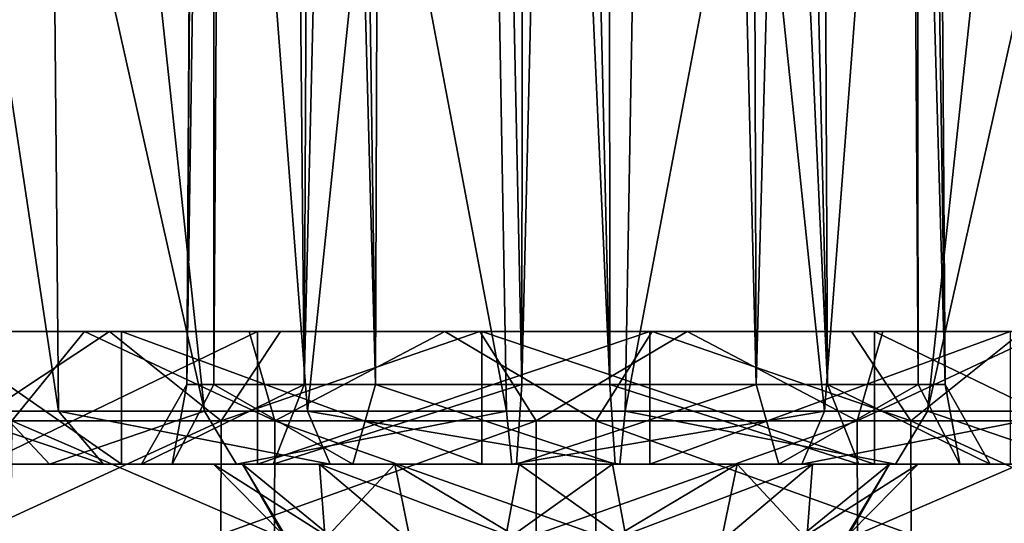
# Model space of a CAD drawing. Header units: millimetres. Extents: x -129 to 0, y -129 to 137.
# Tile 40 of 59: x -108.12 to -96.99, y 68.5 to 74.2. Entities that reach past the tile are written whole.
import ezdxf

# ---------------------------------------------------------------- set-up
doc = ezdxf.new("R2010")
doc.units = ezdxf.units.MM
doc.header["$LTSCALE"] = 65.185185
for name, color, linetype in [('638', 7, 'CONTINUOUS'), ('639', 7, 'CONTINUOUS'), ('644', 7, 'CONTINUOUS'), ('646', 7, 'CONTINUOUS'), ('647', 7, 'CONTINUOUS'), ('649', 7, 'CONTINUOUS'), ('651', 7, 'CONTINUOUS'), ('652', 7, 'CONTINUOUS'), ('661', 7, 'CONTINUOUS'), ('663', 7, 'CONTINUOUS'), ('664', 7, 'CONTINUOUS'), ('666', 7, 'CONTINUOUS'), ('667', 7, 'CONTINUOUS'), ('668', 7, 'CONTINUOUS'), ('669', 7, 'CONTINUOUS'), ('671', 7, 'CONTINUOUS'), ('672', 7, 'CONTINUOUS'), ('675', 7, 'CONTINUOUS'), ('677', 7, 'CONTINUOUS'), ('679', 7, 'CONTINUOUS'), ('680', 7, 'CONTINUOUS'), ('682', 7, 'CONTINUOUS'), ('683', 7, 'CONTINUOUS'), ('684', 7, 'CONTINUOUS'), ('685', 7, 'CONTINUOUS'), ('686', 7, 'CONTINUOUS'), ('688', 7, 'CONTINUOUS'), ('742', 7, 'CONTINUOUS'), ('743', 7, 'CONTINUOUS'), ('744', 7, 'CONTINUOUS'), ('745', 7, 'CONTINUOUS'), ('777', 7, 'CONTINUOUS')]:
    doc.layers.add(name, color=color, linetype=linetype)

msp = doc.modelspace()

# ---------------------------------------------------------------- linework, layer by layer
at = {"layer": '638', "linetype": 'CONTINUOUS'}
for points in [[(-108.721, 70.67, 3.226), (-108.215, 69.658, 5.427), (-107.393, 70.67, 5.16), (-108.721, 70.67, 3.226)], [(-108.215, 69.658, 5.427), (-105.24, 69.658, 7.608), (-107.393, 70.67, 5.16), (-108.215, 69.658, 5.427)], [(-107.393, 70.67, 5.16), (-105.24, 69.658, 7.608), (-105.532, 70.67, 6.589), (-107.393, 70.67, 5.16)], [(-105.532, 70.67, 6.589), (-105.24, 69.658, 7.608), (-103.32, 70.67, 7.374), (-105.532, 70.67, 6.589)], [(-105.24, 69.658, 7.608), (-101.613, 69.658, 8.282), (-103.32, 70.67, 7.374), (-105.24, 69.658, 7.608)], [(-103.32, 70.67, 7.374), (-101.613, 69.658, 8.282), (-100.975, 70.67, 7.436), (-103.32, 70.67, 7.374)], [(-101.613, 69.658, 8.282), (-98.053, 69.658, 7.315), (-100.975, 70.67, 7.436), (-101.613, 69.658, 8.282)], [(-100.975, 70.67, 7.436), (-98.053, 69.658, 7.315), (-98.724, 70.67, 6.771), (-100.975, 70.67, 7.436)], [(-98.724, 70.67, 6.771), (-98.053, 69.658, 7.315), (-96.79, 70.67, 5.443), (-98.724, 70.67, 6.771)], [(-98.053, 69.658, 7.315), (-95.265, 69.658, 4.9), (-96.79, 70.67, 5.443), (-98.053, 69.658, 7.315)], [(-108.223, 68.375, 5.434), (-105.244, 68.375, 7.618), (-108.215, 69.658, 5.427), (-108.223, 68.375, 5.434)], [(-108.215, 69.658, 5.427), (-105.244, 68.375, 7.618), (-105.24, 69.658, 7.608), (-108.215, 69.658, 5.427)], [(-105.244, 68.375, 7.618), (-101.613, 68.375, 8.293), (-105.24, 69.658, 7.608), (-105.244, 68.375, 7.618)], [(-105.24, 69.658, 7.608), (-101.613, 68.375, 8.293), (-101.613, 69.658, 8.282), (-105.24, 69.658, 7.608)], [(-101.613, 68.375, 8.293), (-98.048, 68.375, 7.325), (-101.613, 69.658, 8.282), (-101.613, 68.375, 8.293)], [(-101.613, 69.658, 8.282), (-98.048, 68.375, 7.325), (-98.053, 69.658, 7.315), (-101.613, 69.658, 8.282)], [(-98.048, 68.375, 7.325), (-95.256, 68.375, 4.907), (-98.053, 69.658, 7.315), (-98.048, 68.375, 7.325)], [(-98.053, 69.658, 7.315), (-95.256, 68.375, 4.907), (-95.265, 69.658, 4.9), (-98.053, 69.658, 7.315)]]:
    msp.add_3dface(points, dxfattribs=at)
at = {"layer": '639', "linetype": 'CONTINUOUS'}
for points in [[(-108.539, 70.67, -3.582), (-109.324, 70.67, -1.37), (-106.973, 70.67, -5.298), (-108.539, 70.67, -3.582)], [(-106.973, 70.67, -5.298), (-109.324, 70.67, -1.37), (-109.127, 70.67, -1.334), (-106.973, 70.67, -5.298)], [(-108.721, 70.67, 3.226), (-107.393, 70.67, 5.16), (-108.54, 70.67, 3.14), (-108.721, 70.67, 3.226)], [(-108.54, 70.67, 3.14), (-107.393, 70.67, 5.16), (-105.436, 70.67, 6.414), (-108.54, 70.67, 3.14)], [(-107.11, 70.67, -5.443), (-108.539, 70.67, -3.582), (-106.973, 70.67, -5.298), (-107.11, 70.67, -5.443)], [(-107.393, 70.67, 5.16), (-105.532, 70.67, 6.589), (-105.436, 70.67, 6.414), (-107.393, 70.67, 5.16)], [(-105.176, 70.67, -6.771), (-107.11, 70.67, -5.443), (-102.899, 70.67, -7.238), (-105.176, 70.67, -6.771)], [(-102.899, 70.67, -7.238), (-107.11, 70.67, -5.443), (-106.973, 70.67, -5.298), (-102.899, 70.67, -7.238)], [(-105.532, 70.67, 6.589), (-103.32, 70.67, 7.374), (-100.975, 70.67, 7.436), (-105.532, 70.67, 6.589)], [(-105.532, 70.67, 6.589), (-100.975, 70.67, 7.436), (-101.001, 70.67, 7.238), (-105.532, 70.67, 6.589)], [(-105.436, 70.67, 6.414), (-105.532, 70.67, 6.589), (-101.001, 70.67, 7.238), (-105.436, 70.67, 6.414)], [(-102.925, 70.67, -7.436), (-105.176, 70.67, -6.771), (-102.899, 70.67, -7.238), (-102.925, 70.67, -7.436)], [(-100.58, 70.67, -7.374), (-102.925, 70.67, -7.436), (-98.368, 70.67, -6.589), (-100.58, 70.67, -7.374)], [(-98.368, 70.67, -6.589), (-102.925, 70.67, -7.436), (-102.899, 70.67, -7.238), (-98.368, 70.67, -6.589)], [(-98.464, 70.67, -6.414), (-98.368, 70.67, -6.589), (-102.899, 70.67, -7.238), (-98.464, 70.67, -6.414)], [(-100.975, 70.67, 7.436), (-98.724, 70.67, 6.771), (-101.001, 70.67, 7.238), (-100.975, 70.67, 7.436)], [(-98.724, 70.67, 6.771), (-96.79, 70.67, 5.443), (-101.001, 70.67, 7.238), (-98.724, 70.67, 6.771)], [(-101.001, 70.67, 7.238), (-96.79, 70.67, 5.443), (-96.927, 70.67, 5.298), (-101.001, 70.67, 7.238)], [(-96.507, 70.67, -5.16), (-98.368, 70.67, -6.589), (-98.464, 70.67, -6.414), (-96.507, 70.67, -5.16)], [(-95.36, 70.67, -3.14), (-96.507, 70.67, -5.16), (-98.464, 70.67, -6.414), (-95.36, 70.67, -3.14)]]:
    msp.add_3dface(points, dxfattribs=at)
at = {"layer": '644', "linetype": 'CONTINUOUS'}
for points in [[(-108.539, 70.67, -3.582), (-107.11, 70.67, -5.443), (-108.635, 69.658, -4.9), (-108.539, 70.67, -3.582)], [(-107.11, 70.67, -5.443), (-105.847, 69.658, -7.315), (-108.635, 69.658, -4.9), (-107.11, 70.67, -5.443)], [(-107.11, 70.67, -5.443), (-105.176, 70.67, -6.771), (-105.847, 69.658, -7.315), (-107.11, 70.67, -5.443)], [(-105.176, 70.67, -6.771), (-102.925, 70.67, -7.436), (-105.847, 69.658, -7.315), (-105.176, 70.67, -6.771)], [(-102.925, 70.67, -7.436), (-102.287, 69.658, -8.282), (-105.847, 69.658, -7.315), (-102.925, 70.67, -7.436)], [(-102.925, 70.67, -7.436), (-100.58, 70.67, -7.374), (-102.287, 69.658, -8.282), (-102.925, 70.67, -7.436)], [(-100.58, 70.67, -7.374), (-98.66, 69.658, -7.608), (-102.287, 69.658, -8.282), (-100.58, 70.67, -7.374)], [(-100.58, 70.67, -7.374), (-98.368, 70.67, -6.589), (-98.66, 69.658, -7.608), (-100.58, 70.67, -7.374)], [(-98.368, 70.67, -6.589), (-96.507, 70.67, -5.16), (-98.66, 69.658, -7.608), (-98.368, 70.67, -6.589)], [(-96.507, 70.67, -5.16), (-95.685, 69.658, -5.427), (-98.66, 69.658, -7.608), (-96.507, 70.67, -5.16)], [(-105.852, 68.375, -7.325), (-108.644, 68.375, -4.907), (-105.847, 69.658, -7.315), (-105.852, 68.375, -7.325)], [(-105.847, 69.658, -7.315), (-108.644, 68.375, -4.907), (-108.635, 69.658, -4.9), (-105.847, 69.658, -7.315)], [(-102.287, 68.375, -8.293), (-105.852, 68.375, -7.325), (-102.287, 69.658, -8.282), (-102.287, 68.375, -8.293)], [(-102.287, 69.658, -8.282), (-105.852, 68.375, -7.325), (-105.847, 69.658, -7.315), (-102.287, 69.658, -8.282)], [(-98.656, 68.375, -7.618), (-102.287, 68.375, -8.293), (-98.66, 69.658, -7.608), (-98.656, 68.375, -7.618)], [(-98.66, 69.658, -7.608), (-102.287, 68.375, -8.293), (-102.287, 69.658, -8.282), (-98.66, 69.658, -7.608)], [(-95.685, 69.658, -5.427), (-98.656, 68.375, -7.618), (-98.66, 69.658, -7.608), (-95.685, 69.658, -5.427)], [(-95.677, 68.375, -5.434), (-98.656, 68.375, -7.618), (-95.685, 69.658, -5.427), (-95.677, 68.375, -5.434)]]:
    msp.add_3dface(points, dxfattribs=at)
at = {"layer": '646', "linetype": 'CONTINUOUS'}
for points in [[(-108.54, 70.67, 3.14), (-105.436, 70.67, 6.414), (-108.54, 69.17, 3.14), (-108.54, 70.67, 3.14)], [(-108.54, 69.17, 3.14), (-105.436, 70.67, 6.414), (-105.436, 69.17, 6.414), (-108.54, 69.17, 3.14)], [(-105.436, 70.67, 6.414), (-101.001, 70.67, 7.238), (-105.436, 69.17, 6.414), (-105.436, 70.67, 6.414)], [(-105.436, 69.17, 6.414), (-101.001, 70.67, 7.238), (-101.001, 69.17, 7.238), (-105.436, 69.17, 6.414)], [(-101.001, 70.67, 7.238), (-96.927, 70.67, 5.298), (-101.001, 69.17, 7.238), (-101.001, 70.67, 7.238)], [(-101.001, 69.17, 7.238), (-96.927, 70.67, 5.298), (-96.927, 69.17, 5.298), (-101.001, 69.17, 7.238)]]:
    msp.add_3dface(points, dxfattribs=at)
at = {"layer": '647', "linetype": 'CONTINUOUS'}
for points in [[(-106.973, 69.17, -5.298), (-109.127, 69.17, -1.334), (-107.789, 69.17, -2.665), (-106.973, 69.17, -5.298)], [(-107.789, 69.17, -2.665), (-109.127, 69.17, -1.334), (-108.34, 69.17, 0.611), (-107.789, 69.17, -2.665)], [(-108.54, 69.17, 3.14), (-105.436, 69.17, 6.414), (-107.178, 69.17, 3.724), (-108.54, 69.17, 3.14)], [(-108.34, 69.17, 0.611), (-108.54, 69.17, 3.14), (-107.178, 69.17, 3.724), (-108.34, 69.17, 0.611)], [(-105.674, 69.17, -5.228), (-106.973, 69.17, -5.298), (-107.789, 69.17, -2.665), (-105.674, 69.17, -5.228)], [(-107.178, 69.17, 3.724), (-105.436, 69.17, 6.414), (-104.615, 69.17, 5.839), (-107.178, 69.17, 3.724)], [(-102.899, 69.17, -7.238), (-106.973, 69.17, -5.298), (-102.561, 69.17, -6.39), (-102.899, 69.17, -7.238)], [(-102.561, 69.17, -6.39), (-106.973, 69.17, -5.298), (-105.674, 69.17, -5.228), (-102.561, 69.17, -6.39)], [(-105.436, 69.17, 6.414), (-101.001, 69.17, 7.238), (-101.339, 69.17, 6.39), (-105.436, 69.17, 6.414)], [(-104.615, 69.17, 5.839), (-105.436, 69.17, 6.414), (-101.339, 69.17, 6.39), (-104.615, 69.17, 5.839)], [(-98.464, 69.17, -6.414), (-102.899, 69.17, -7.238), (-102.561, 69.17, -6.39), (-98.464, 69.17, -6.414)], [(-99.285, 69.17, -5.839), (-98.464, 69.17, -6.414), (-102.561, 69.17, -6.39), (-99.285, 69.17, -5.839)], [(-101.001, 69.17, 7.238), (-96.927, 69.17, 5.298), (-101.339, 69.17, 6.39), (-101.001, 69.17, 7.238)], [(-101.339, 69.17, 6.39), (-96.927, 69.17, 5.298), (-98.226, 69.17, 5.228), (-101.339, 69.17, 6.39)], [(-96.722, 69.17, -3.724), (-98.464, 69.17, -6.414), (-99.285, 69.17, -5.839), (-96.722, 69.17, -3.724)], [(-95.36, 69.17, -3.14), (-98.464, 69.17, -6.414), (-96.722, 69.17, -3.724), (-95.36, 69.17, -3.14)], [(-98.226, 69.17, 5.228), (-96.927, 69.17, 5.298), (-96.111, 69.17, 2.665), (-98.226, 69.17, 5.228)]]:
    msp.add_3dface(points, dxfattribs=at)
at = {"layer": '649', "linetype": 'CONTINUOUS'}
for points in [[(-106.973, 70.67, -5.298), (-109.127, 70.67, -1.334), (-106.973, 69.17, -5.298), (-106.973, 70.67, -5.298)], [(-109.127, 70.67, -1.334), (-109.127, 69.17, -1.334), (-106.973, 69.17, -5.298), (-109.127, 70.67, -1.334)], [(-102.899, 70.67, -7.238), (-106.973, 70.67, -5.298), (-102.899, 69.17, -7.238), (-102.899, 70.67, -7.238)], [(-106.973, 70.67, -5.298), (-106.973, 69.17, -5.298), (-102.899, 69.17, -7.238), (-106.973, 70.67, -5.298)], [(-98.464, 70.67, -6.414), (-102.899, 70.67, -7.238), (-98.464, 69.17, -6.414), (-98.464, 70.67, -6.414)], [(-102.899, 70.67, -7.238), (-102.899, 69.17, -7.238), (-98.464, 69.17, -6.414), (-102.899, 70.67, -7.238)], [(-95.36, 70.67, -3.14), (-98.464, 70.67, -6.414), (-95.36, 69.17, -3.14), (-95.36, 70.67, -3.14)], [(-98.464, 70.67, -6.414), (-98.464, 69.17, -6.414), (-95.36, 69.17, -3.14), (-98.464, 70.67, -6.414)]]:
    msp.add_3dface(points, dxfattribs=at)
at = {"layer": '651', "linetype": 'CONTINUOUS'}
for points in [[(-105.606, 69.17, 1.742), (-105.145, 68.37, -0.594), (-105.932, 69.17, -0.74), (-105.606, 69.17, 1.742)], [(-105.129, 68.37, 0.674), (-105.145, 68.37, -0.594), (-105.606, 69.17, 1.742), (-105.129, 68.37, 0.674)], [(-104.629, 68.37, 1.84), (-105.129, 68.37, 0.674), (-105.606, 69.17, 1.742), (-104.629, 68.37, 1.84)], [(-103.884, 69.17, 3.558), (-104.629, 68.37, 1.84), (-105.606, 69.17, 1.742), (-103.884, 69.17, 3.558)], [(-103.721, 68.37, 2.725), (-104.629, 68.37, 1.84), (-103.884, 69.17, 3.558), (-103.721, 68.37, 2.725)], [(-102.544, 68.37, 3.195), (-103.721, 68.37, 2.725), (-103.884, 69.17, 3.558), (-102.544, 68.37, 3.195)], [(-101.423, 69.17, 4.016), (-102.544, 68.37, 3.195), (-103.884, 69.17, 3.558), (-101.423, 69.17, 4.016)], [(-101.276, 68.37, 3.179), (-102.544, 68.37, 3.195), (-101.423, 69.17, 4.016), (-101.276, 68.37, 3.179)], [(-99.164, 69.17, 2.939), (-101.276, 68.37, 3.179), (-101.423, 69.17, 4.016), (-99.164, 69.17, 2.939)], [(-100.11, 68.37, 2.679), (-101.276, 68.37, 3.179), (-99.164, 69.17, 2.939), (-100.11, 68.37, 2.679)], [(-99.225, 68.37, 1.771), (-100.11, 68.37, 2.679), (-99.164, 69.17, 2.939), (-99.225, 68.37, 1.771)], [(-98.755, 68.37, 0.594), (-99.225, 68.37, 1.771), (-97.968, 69.17, 0.74), (-98.755, 68.37, 0.594)], [(-97.968, 69.17, 0.74), (-99.225, 68.37, 1.771), (-99.164, 69.17, 2.939), (-97.968, 69.17, 0.74)]]:
    msp.add_3dface(points, dxfattribs=at)
at = {"layer": '652', "linetype": 'CONTINUOUS'}
for points in [[(-105.145, 68.37, -0.594), (-104.675, 68.37, -1.771), (-105.932, 69.17, -0.74), (-105.145, 68.37, -0.594)], [(-105.932, 69.17, -0.74), (-104.675, 68.37, -1.771), (-104.736, 69.17, -2.939), (-105.932, 69.17, -0.74)], [(-104.675, 68.37, -1.771), (-103.79, 68.37, -2.679), (-104.736, 69.17, -2.939), (-104.675, 68.37, -1.771)], [(-103.79, 68.37, -2.679), (-102.624, 68.37, -3.179), (-104.736, 69.17, -2.939), (-103.79, 68.37, -2.679)], [(-104.736, 69.17, -2.939), (-102.624, 68.37, -3.179), (-102.477, 69.17, -4.016), (-104.736, 69.17, -2.939)], [(-102.624, 68.37, -3.179), (-101.356, 68.37, -3.195), (-102.477, 69.17, -4.016), (-102.624, 68.37, -3.179)], [(-102.477, 69.17, -4.016), (-101.356, 68.37, -3.195), (-100.016, 69.17, -3.558), (-102.477, 69.17, -4.016)], [(-101.356, 68.37, -3.195), (-100.179, 68.37, -2.725), (-100.016, 69.17, -3.558), (-101.356, 68.37, -3.195)], [(-100.179, 68.37, -2.725), (-99.271, 68.37, -1.84), (-100.016, 69.17, -3.558), (-100.179, 68.37, -2.725)], [(-100.016, 69.17, -3.558), (-99.271, 68.37, -1.84), (-98.294, 69.17, -1.742), (-100.016, 69.17, -3.558)], [(-99.271, 68.37, -1.84), (-98.771, 68.37, -0.674), (-98.294, 69.17, -1.742), (-99.271, 68.37, -1.84)], [(-98.771, 68.37, -0.674), (-98.755, 68.37, 0.594), (-98.294, 69.17, -1.742), (-98.771, 68.37, -0.674)], [(-98.755, 68.37, 0.594), (-97.968, 69.17, 0.74), (-98.294, 69.17, -1.742), (-98.755, 68.37, 0.594)]]:
    msp.add_3dface(points, dxfattribs=at)
at = {"layer": '661', "color": 7, "linetype": 'CONTINUOUS'}
for points in [[(-98.226, 69.17, 5.228), (-96.111, 69.17, 2.665), (-97.865, 69.77, 5.734), (-98.226, 69.17, 5.228)], [(-96.111, 69.17, 2.665), (-95.546, 69.77, 2.923), (-97.865, 69.77, 5.734), (-96.111, 69.17, 2.665)]]:
    msp.add_3dface(points, dxfattribs=at)
at = {"layer": '663', "color": 7, "linetype": 'CONTINUOUS'}
msp.add_3dface([(-95.838, 111.414, -13.39), (-96.216, 69.77, -4.085), (-99.027, 69.77, -6.404), (-95.838, 111.414, -13.39)], dxfattribs=at)
at = {"layer": '664', "color": 7, "linetype": 'CONTINUOUS'}
for points in [[(-96.722, 69.17, -3.724), (-99.285, 69.17, -5.839), (-96.216, 69.77, -4.085), (-96.722, 69.17, -3.724)], [(-96.216, 69.77, -4.085), (-99.285, 69.17, -5.839), (-99.027, 69.77, -6.404), (-96.216, 69.77, -4.085)]]:
    msp.add_3dface(points, dxfattribs=at)
at = {"layer": '666', "color": 7, "linetype": 'CONTINUOUS'}
for points in [[(-95.838, 111.414, -13.39), (-99.027, 69.77, -6.404), (-103.352, 111.414, -14.652), (-95.838, 111.414, -13.39)], [(-103.352, 111.414, -14.652), (-99.027, 69.77, -6.404), (-102.621, 69.77, -7.008), (-103.352, 111.414, -14.652)]]:
    msp.add_3dface(points, dxfattribs=at)
at = {"layer": '667', "color": 7, "linetype": 'CONTINUOUS'}
for points in [[(-99.027, 69.77, -6.404), (-102.561, 69.17, -6.39), (-102.621, 69.77, -7.008), (-99.027, 69.77, -6.404)], [(-99.285, 69.17, -5.839), (-102.561, 69.17, -6.39), (-99.027, 69.77, -6.404), (-99.285, 69.17, -5.839)]]:
    msp.add_3dface(points, dxfattribs=at)
at = {"layer": '668', "color": 7, "linetype": 'CONTINUOUS'}
for points in [[(-103.352, 111.414, -14.652), (-102.621, 69.77, -7.008), (-110.49, 111.414, -11.988), (-103.352, 111.414, -14.652)], [(-110.49, 111.414, -11.988), (-102.621, 69.77, -7.008), (-106.035, 69.77, -5.734), (-110.49, 111.414, -11.988)]]:
    msp.add_3dface(points, dxfattribs=at)
at = {"layer": '669', "color": 7, "linetype": 'CONTINUOUS'}
for points in [[(-102.621, 69.77, -7.008), (-105.674, 69.17, -5.228), (-106.035, 69.77, -5.734), (-102.621, 69.77, -7.008)], [(-102.561, 69.17, -6.39), (-105.674, 69.17, -5.228), (-102.621, 69.77, -7.008), (-102.561, 69.17, -6.39)]]:
    msp.add_3dface(points, dxfattribs=at)
at = {"layer": '671', "color": 7, "linetype": 'CONTINUOUS'}
for points in [[(-110.49, 111.414, -11.988), (-106.035, 69.77, -5.734), (-115.34, 111.414, -6.112), (-110.49, 111.414, -11.988)], [(-115.34, 111.414, -6.112), (-106.035, 69.77, -5.734), (-108.354, 69.77, -2.923), (-115.34, 111.414, -6.112)]]:
    msp.add_3dface(points, dxfattribs=at)
at = {"layer": '672', "color": 7, "linetype": 'CONTINUOUS'}
for points in [[(-106.035, 69.77, -5.734), (-107.789, 69.17, -2.665), (-108.354, 69.77, -2.923), (-106.035, 69.77, -5.734)], [(-105.674, 69.17, -5.228), (-107.789, 69.17, -2.665), (-106.035, 69.77, -5.734), (-105.674, 69.17, -5.228)]]:
    msp.add_3dface(points, dxfattribs=at)
at = {"layer": '675', "color": 7, "linetype": 'CONTINUOUS'}
msp.add_3dface([(-107.789, 69.17, -2.665), (-108.34, 69.17, 0.611), (-108.354, 69.77, -2.923), (-107.789, 69.17, -2.665)], dxfattribs=at)
at = {"layer": '677', "color": 7, "linetype": 'CONTINUOUS'}
msp.add_3dface([(-113.938, 111.414, 8.54), (-108.958, 69.77, 0.671), (-107.684, 69.77, 4.085), (-113.938, 111.414, 8.54)], dxfattribs=at)
at = {"layer": '679', "color": 7, "linetype": 'CONTINUOUS'}
for points in [[(-113.938, 111.414, 8.54), (-107.684, 69.77, 4.085), (-108.062, 111.414, 13.39), (-113.938, 111.414, 8.54)], [(-108.062, 111.414, 13.39), (-107.684, 69.77, 4.085), (-104.873, 69.77, 6.404), (-108.062, 111.414, 13.39)]]:
    msp.add_3dface(points, dxfattribs=at)
at = {"layer": '680', "color": 7, "linetype": 'CONTINUOUS'}
for points in [[(-108.34, 69.17, 0.611), (-107.178, 69.17, 3.724), (-108.958, 69.77, 0.671), (-108.34, 69.17, 0.611)], [(-108.958, 69.77, 0.671), (-107.178, 69.17, 3.724), (-107.684, 69.77, 4.085), (-108.958, 69.77, 0.671)]]:
    msp.add_3dface(points, dxfattribs=at)
at = {"layer": '682', "color": 7, "linetype": 'CONTINUOUS'}
for points in [[(-108.062, 111.414, 13.39), (-104.873, 69.77, 6.404), (-100.548, 111.414, 14.652), (-108.062, 111.414, 13.39)], [(-100.548, 111.414, 14.652), (-104.873, 69.77, 6.404), (-101.279, 69.77, 7.008), (-100.548, 111.414, 14.652)]]:
    msp.add_3dface(points, dxfattribs=at)
at = {"layer": '683', "color": 7, "linetype": 'CONTINUOUS'}
for points in [[(-107.178, 69.17, 3.724), (-104.615, 69.17, 5.839), (-107.684, 69.77, 4.085), (-107.178, 69.17, 3.724)], [(-107.684, 69.77, 4.085), (-104.615, 69.17, 5.839), (-104.873, 69.77, 6.404), (-107.684, 69.77, 4.085)]]:
    msp.add_3dface(points, dxfattribs=at)
at = {"layer": '684', "color": 7, "linetype": 'CONTINUOUS'}
for points in [[(-101.279, 69.77, 7.008), (-97.865, 69.77, 5.734), (-93.41, 111.414, 11.988), (-101.279, 69.77, 7.008)], [(-100.548, 111.414, 14.652), (-101.279, 69.77, 7.008), (-93.41, 111.414, 11.988), (-100.548, 111.414, 14.652)]]:
    msp.add_3dface(points, dxfattribs=at)
at = {"layer": '685', "color": 7, "linetype": 'CONTINUOUS'}
for points in [[(-101.339, 69.17, 6.39), (-98.226, 69.17, 5.228), (-101.279, 69.77, 7.008), (-101.339, 69.17, 6.39)], [(-98.226, 69.17, 5.228), (-97.865, 69.77, 5.734), (-101.279, 69.77, 7.008), (-98.226, 69.17, 5.228)]]:
    msp.add_3dface(points, dxfattribs=at)
at = {"layer": '686', "color": 7, "linetype": 'CONTINUOUS'}
for points in [[(-104.615, 69.17, 5.839), (-101.339, 69.17, 6.39), (-104.873, 69.77, 6.404), (-104.615, 69.17, 5.839)], [(-104.873, 69.77, 6.404), (-101.339, 69.17, 6.39), (-101.279, 69.77, 7.008), (-104.873, 69.77, 6.404)]]:
    msp.add_3dface(points, dxfattribs=at)
at = {"layer": '688', "color": 7, "linetype": 'CONTINUOUS'}
for points in [[(-95.546, 69.77, 2.923), (-88.56, 111.414, 6.112), (-97.865, 69.77, 5.734), (-95.546, 69.77, 2.923)], [(-97.865, 69.77, 5.734), (-88.56, 111.414, 6.112), (-93.41, 111.414, 11.988), (-97.865, 69.77, 5.734)]]:
    msp.add_3dface(points, dxfattribs=at)
at = {"layer": '742', "color": 7, "linetype": 'CONTINUOUS'}
for points in [[(-105.913, 124.87, -0.453), (-105.859, 124.87, 0.795), (-106.237, 70.07, 0.87), (-105.913, 124.87, -0.453)], [(-105.93, 70.07, -1.816), (-105.913, 124.87, -0.453), (-106.237, 70.07, 0.87), (-105.93, 70.07, -1.816)], [(-105.859, 124.87, 0.795), (-105.421, 124.87, 1.965), (-106.237, 70.07, 0.87), (-105.859, 124.87, 0.795)], [(-106.237, 70.07, 0.87), (-105.421, 124.87, 1.965), (-104.907, 70.07, 3.223), (-106.237, 70.07, 0.87)], [(-105.579, 124.87, -1.656), (-105.913, 124.87, -0.453), (-105.93, 70.07, -1.816), (-105.579, 124.87, -1.656)], [(-105.421, 124.87, 1.965), (-104.643, 124.87, 2.942), (-104.907, 70.07, 3.223), (-105.421, 124.87, 1.965)], [(-104.643, 124.87, 2.942), (-103.601, 124.87, 3.631), (-104.907, 70.07, 3.223), (-104.643, 124.87, 2.942)], [(-104.907, 70.07, 3.223), (-103.601, 124.87, 3.631), (-102.448, 70.07, 4.346), (-104.907, 70.07, 3.223)], [(-103.601, 124.87, 3.631), (-102.397, 124.87, 3.964), (-102.448, 70.07, 4.346), (-103.601, 124.87, 3.631)], [(-102.397, 124.87, 3.964), (-101.15, 124.87, 3.908), (-102.448, 70.07, 4.346), (-102.397, 124.87, 3.964)], [(-102.448, 70.07, 4.346), (-101.15, 124.87, 3.908), (-99.799, 70.07, 3.809), (-102.448, 70.07, 4.346)], [(-101.15, 124.87, 3.908), (-99.98, 124.87, 3.468), (-99.799, 70.07, 3.809), (-101.15, 124.87, 3.908)], [(-99.98, 124.87, 3.468), (-98.322, 124.87, 1.657), (-99.799, 70.07, 3.809), (-99.98, 124.87, 3.468)], [(-98.322, 124.87, 1.657), (-97.97, 70.07, 1.816), (-99.799, 70.07, 3.809), (-98.322, 124.87, 1.657)]]:
    msp.add_3dface(points, dxfattribs=at)
at = {"layer": '743', "color": 7, "linetype": 'CONTINUOUS'}
for points in [[(-105.579, 124.87, -1.656), (-105.93, 70.07, -1.816), (-104.101, 70.07, -3.809), (-105.579, 124.87, -1.656)], [(-104.888, 124.87, -2.697), (-105.579, 124.87, -1.656), (-104.101, 70.07, -3.809), (-104.888, 124.87, -2.697)], [(-103.91, 124.87, -3.474), (-104.888, 124.87, -2.697), (-104.101, 70.07, -3.809), (-103.91, 124.87, -3.474)], [(-101.452, 70.07, -4.346), (-103.91, 124.87, -3.474), (-104.101, 70.07, -3.809), (-101.452, 70.07, -4.346)], [(-102.739, 124.87, -3.91), (-103.91, 124.87, -3.474), (-101.452, 70.07, -4.346), (-102.739, 124.87, -3.91)], [(-101.491, 124.87, -3.962), (-102.739, 124.87, -3.91), (-101.452, 70.07, -4.346), (-101.491, 124.87, -3.962)], [(-100.288, 124.87, -3.626), (-101.491, 124.87, -3.962), (-98.993, 70.07, -3.223), (-100.288, 124.87, -3.626)], [(-98.993, 70.07, -3.223), (-101.491, 124.87, -3.962), (-101.452, 70.07, -4.346), (-98.993, 70.07, -3.223)], [(-99.248, 124.87, -2.934), (-100.288, 124.87, -3.626), (-98.993, 70.07, -3.223), (-99.248, 124.87, -2.934)], [(-98.473, 124.87, -1.955), (-99.248, 124.87, -2.934), (-97.663, 70.07, -0.87), (-98.473, 124.87, -1.955)], [(-97.663, 70.07, -0.87), (-99.248, 124.87, -2.934), (-98.993, 70.07, -3.223), (-97.663, 70.07, -0.87)], [(-98.039, 124.87, -0.783), (-98.473, 124.87, -1.955), (-97.663, 70.07, -0.87), (-98.039, 124.87, -0.783)], [(-98.322, 124.87, 1.657), (-98.039, 124.87, -0.783), (-97.97, 70.07, 1.816), (-98.322, 124.87, 1.657)], [(-97.97, 70.07, 1.816), (-98.039, 124.87, -0.783), (-97.663, 70.07, -0.87), (-97.97, 70.07, 1.816)]]:
    msp.add_3dface(points, dxfattribs=at)
at = {"layer": '744', "color": 7, "linetype": 'CONTINUOUS'}
for points in [[(-106.237, 70.07, 0.87), (-104.907, 70.07, 3.223), (-106.746, 69.17, 0.973), (-106.237, 70.07, 0.87)], [(-106.402, 69.17, -2.032), (-106.237, 70.07, 0.87), (-106.746, 69.17, 0.973), (-106.402, 69.17, -2.032)], [(-106.746, 69.17, 0.973), (-104.907, 70.07, 3.223), (-105.259, 69.17, 3.606), (-106.746, 69.17, 0.973)], [(-105.93, 70.07, -1.816), (-106.237, 70.07, 0.87), (-106.402, 69.17, -2.032), (-105.93, 70.07, -1.816)], [(-104.907, 70.07, 3.223), (-102.448, 70.07, 4.346), (-105.259, 69.17, 3.606), (-104.907, 70.07, 3.223)], [(-105.259, 69.17, 3.606), (-102.448, 70.07, 4.346), (-102.507, 69.17, 4.862), (-105.259, 69.17, 3.606)], [(-102.448, 70.07, 4.346), (-99.799, 70.07, 3.809), (-102.507, 69.17, 4.862), (-102.448, 70.07, 4.346)], [(-102.507, 69.17, 4.862), (-99.799, 70.07, 3.809), (-99.543, 69.17, 4.261), (-102.507, 69.17, 4.862)], [(-99.799, 70.07, 3.809), (-97.97, 70.07, 1.816), (-99.543, 69.17, 4.261), (-99.799, 70.07, 3.809)], [(-99.543, 69.17, 4.261), (-97.97, 70.07, 1.816), (-97.498, 69.17, 2.032), (-99.543, 69.17, 4.261)]]:
    msp.add_3dface(points, dxfattribs=at)
at = {"layer": '745', "color": 7, "linetype": 'CONTINUOUS'}
for points in [[(-105.93, 70.07, -1.816), (-106.402, 69.17, -2.032), (-104.357, 69.17, -4.261), (-105.93, 70.07, -1.816)], [(-104.101, 70.07, -3.809), (-105.93, 70.07, -1.816), (-104.357, 69.17, -4.261), (-104.101, 70.07, -3.809)], [(-101.393, 69.17, -4.862), (-104.101, 70.07, -3.809), (-104.357, 69.17, -4.261), (-101.393, 69.17, -4.862)], [(-101.452, 70.07, -4.346), (-104.101, 70.07, -3.809), (-101.393, 69.17, -4.862), (-101.452, 70.07, -4.346)], [(-98.993, 70.07, -3.223), (-101.452, 70.07, -4.346), (-98.641, 69.17, -3.606), (-98.993, 70.07, -3.223)], [(-98.641, 69.17, -3.606), (-101.452, 70.07, -4.346), (-101.393, 69.17, -4.862), (-98.641, 69.17, -3.606)], [(-97.663, 70.07, -0.87), (-98.993, 70.07, -3.223), (-97.154, 69.17, -0.973), (-97.663, 70.07, -0.87)], [(-97.154, 69.17, -0.973), (-98.993, 70.07, -3.223), (-98.641, 69.17, -3.606), (-97.154, 69.17, -0.973)], [(-97.97, 70.07, 1.816), (-97.663, 70.07, -0.87), (-97.498, 69.17, 2.032), (-97.97, 70.07, 1.816)], [(-97.498, 69.17, 2.032), (-97.663, 70.07, -0.87), (-97.154, 69.17, -0.973), (-97.498, 69.17, 2.032)]]:
    msp.add_3dface(points, dxfattribs=at)
at = {"layer": '777', "linetype": 'CONTINUOUS'}
for points in [[(-105.606, 69.17, 1.742), (-105.932, 69.17, -0.74), (-106.746, 69.17, 0.973), (-105.606, 69.17, 1.742)], [(-105.606, 69.17, 1.742), (-106.746, 69.17, 0.973), (-105.259, 69.17, 3.606), (-105.606, 69.17, 1.742)], [(-105.932, 69.17, -0.74), (-106.402, 69.17, -2.032), (-106.746, 69.17, 0.973), (-105.932, 69.17, -0.74)], [(-105.932, 69.17, -0.74), (-104.736, 69.17, -2.939), (-106.402, 69.17, -2.032), (-105.932, 69.17, -0.74)], [(-106.402, 69.17, -2.032), (-104.736, 69.17, -2.939), (-104.357, 69.17, -4.261), (-106.402, 69.17, -2.032)], [(-103.884, 69.17, 3.558), (-105.606, 69.17, 1.742), (-105.259, 69.17, 3.606), (-103.884, 69.17, 3.558)], [(-101.423, 69.17, 4.016), (-103.884, 69.17, 3.558), (-105.259, 69.17, 3.606), (-101.423, 69.17, 4.016)], [(-101.423, 69.17, 4.016), (-105.259, 69.17, 3.606), (-99.543, 69.17, 4.261), (-101.423, 69.17, 4.016)], [(-105.259, 69.17, 3.606), (-102.507, 69.17, 4.862), (-99.543, 69.17, 4.261), (-105.259, 69.17, 3.606)], [(-104.736, 69.17, -2.939), (-102.477, 69.17, -4.016), (-104.357, 69.17, -4.261), (-104.736, 69.17, -2.939)], [(-102.477, 69.17, -4.016), (-98.641, 69.17, -3.606), (-104.357, 69.17, -4.261), (-102.477, 69.17, -4.016)], [(-98.641, 69.17, -3.606), (-101.393, 69.17, -4.862), (-104.357, 69.17, -4.261), (-98.641, 69.17, -3.606)], [(-102.477, 69.17, -4.016), (-100.016, 69.17, -3.558), (-98.641, 69.17, -3.606), (-102.477, 69.17, -4.016)], [(-99.164, 69.17, 2.939), (-101.423, 69.17, 4.016), (-99.543, 69.17, 4.261), (-99.164, 69.17, 2.939)], [(-100.016, 69.17, -3.558), (-98.294, 69.17, -1.742), (-98.641, 69.17, -3.606), (-100.016, 69.17, -3.558)], [(-99.164, 69.17, 2.939), (-99.543, 69.17, 4.261), (-97.498, 69.17, 2.032), (-99.164, 69.17, 2.939)], [(-97.968, 69.17, 0.74), (-99.164, 69.17, 2.939), (-97.498, 69.17, 2.032), (-97.968, 69.17, 0.74)], [(-98.294, 69.17, -1.742), (-97.154, 69.17, -0.973), (-98.641, 69.17, -3.606), (-98.294, 69.17, -1.742)], [(-98.294, 69.17, -1.742), (-97.968, 69.17, 0.74), (-97.154, 69.17, -0.973), (-98.294, 69.17, -1.742)], [(-97.968, 69.17, 0.74), (-97.498, 69.17, 2.032), (-97.154, 69.17, -0.973), (-97.968, 69.17, 0.74)]]:
    msp.add_3dface(points, dxfattribs=at)

doc.saveas('drawing.dxf')
